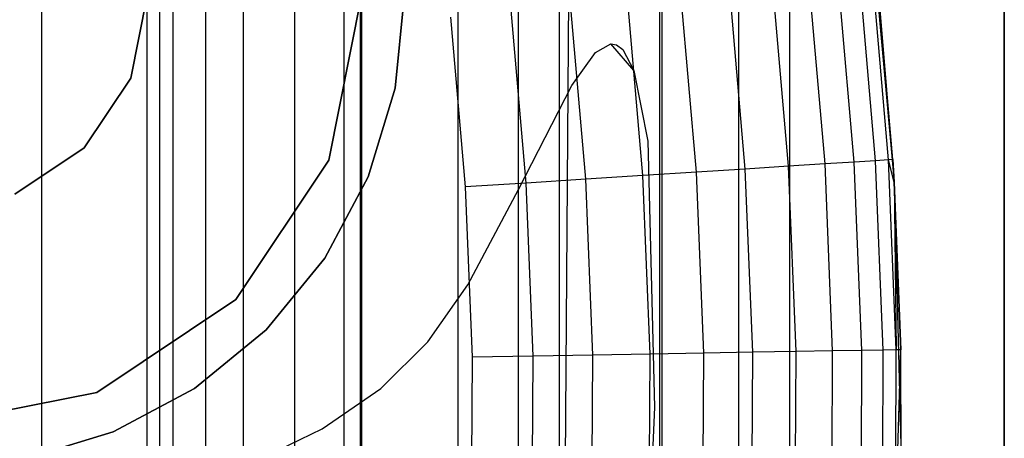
# Model space of a CAD drawing. Extents: x -18 to 18, y -209 to 194.
# Tile 40 of 108: x 13.41 to 18, y -80.06 to -78.11. Entities that reach past the tile are written whole.
import ezdxf

# ---------------------------------------------------------------- set-up
doc = ezdxf.new("R2010")
doc.units = 0
doc.header["$LTSCALE"] = 25.4
doc.layers.get('0').update_dxf_attribs({"linetype": 'CONTINUOUS'})

# ---------------------------------------------------------------- blocks, each defined once
blk = doc.blocks.new('PROFILE_FOCUS_15WB_STL')
at = {"color": 0}
for p, q in [((13.5095, -207, -56.5262), (13.5095, 192, -56.5262)), ((13.5095, -207, -58.1035), (13.5095, 192, -58.1035)), ((13.5095, -207, -56.5262), (13.5095, 192, -56.5262)), ((13.5095, -207, -54.4738), (13.5095, 192, -54.4738)), ((13.5095, -207, -58.1035), (13.5095, 192, -58.1035)), ((13.5095, -207, -52.8965), (13.5095, 192, -52.8965)), ((13.5095, -207, -54.4738), (13.5095, 192, -54.4738)), ((13.5095, -207, -52.8965), (13.5095, 192, -52.8965)), ((14, -207, -37), (14, 192, -36.9915)), ((14, -207, -37), (14, 192, -36.9915)), ((14.058, 192, -42), (14.058, -207, -42)), ((14.058, 192, -42), (14.058, -207, -42)), ((14.1225, -207, -57.0827), (14.1225, 192, -57.0827)), ((14.1225, -207, -53.9173), (14.1225, 192, -53.9173)), ((14.1225, -207, -57.0827), (14.1225, 192, -57.0827)), ((14.1225, -207, -53.9173), (14.1225, 192, -53.9173)), ((14.2742, -207, -43), (14.2742, 192, -43)), ((14.2742, -207, -43), (14.2742, 192, -43)), ((14.4501, -207, -52.5508), (14.4501, 192, -52.5508)), ((14.4501, -207, -52.5508), (14.4501, 192, -52.5508)), ((14.6904, -207, -58.484), (14.6904, 192, -58.484)), ((14.6904, -207, -58.484), (14.6904, 192, -58.484)), ((14.9192, -207, -53.6922), (14.9192, 192, -53.6922)), ((14.9192, -207, -53.6922), (14.9192, 192, -53.6922)), ((14.9192, -207, -57.3078), (14.9192, 192, -57.3078)), ((14.9192, -207, -57.3078), (14.9192, 192, -57.3078)), ((14.9956, -207, -68.4964), (14.9956, 192, -68.4964)), ((14.9956, -207, -67.5), (14.9956, 192, -67.5)), ((14.9956, -207, -68.4964), (14.9956, 192, -68.4964)), ((14.9956, -207, -67.5), (14.9956, 192, -67.5)), ((18, 192, -70.4915), (14.9956, -207, -70.5)), ((18, 192, -70.4915), (14.9956, -207, -70.5)), ((14.9956, -207, -70.5), (14.9956, 192, -70.5)), ((14.9956, -207, -70.5), (14.9956, 192, -70.5)), ((14.9956, -207, -69.5), (14.9956, 192, -69.5)), ((14.9956, -207, -69.5), (14.9956, 192, -69.5)), ((15.4521, -207, -52.5343), (15.4521, 192, -52.5343)), ((15.4521, -207, -52.5343), (15.4521, 192, -52.5343)), ((15.7327, -207, -57.1547), (15.7327, 192, -57.1547)), ((15.7327, -207, -53.8453), (15.7327, 192, -53.8453)), ((15.7327, -207, -53.8453), (15.7327, 192, -53.8453)), ((15.7327, -207, -57.1547), (15.7327, 192, -57.1547)), ((15.9242, -207, -58.3541), (15.9242, 192, -58.3541)), ((15.9242, -207, -58.3541), (15.9242, 192, -58.3541)), ((16.393, -207, -56.6552), (16.393, 192, -56.6552)), ((16.393, -207, -54.3448), (16.393, 192, -54.3448)), ((16.393, -207, -54.3448), (16.393, 192, -54.3448)), ((16.393, -207, -56.6552), (16.393, 192, -56.6552)), ((16.4036, -207, -52.8486), (16.4036, 192, -52.8486)), ((16.4036, -207, -52.8486), (16.4036, 192, -52.8486)), ((16.7617, -207, -55.0861), (16.7617, 192, -55.0861)), ((16.7617, -207, -55.9139), (16.7617, 192, -55.9139)), ((16.7617, -207, -55.0861), (16.7617, 192, -55.0861)), ((16.7617, -207, -55.9139), (16.7617, 192, -55.9139)), ((17, -207, -68.4964), (17, 192, -68.4964)), ((17, -207, -67.5), (17, 192, -67.5)), ((17, -207, -57.7361), (17, 192, -57.7361)), ((17, -207, -57.7361), (17, 192, -57.7361)), ((17, -207, -67.5), (17, 192, -67.5)), ((17, -207, -69.5), (17, 192, -69.5)), ((17, -207, -69.5), (17, 192, -69.5)), ((17, -207, -68.4964), (17, 192, -68.4964)), ((18, -207, -55.5), (18, 192, -55.4915)), ((18, -207, -55.5), (18, 192, -55.4915)), ((18, 192, -70.4915), (18, -207, -70.5)), ((18, 192, -70.4915), (18, -207, -70.5)), ((15, -74.2657, -61.8), (15, -206.5658, -61.8)), ((15, -206.5658, -70.5), (15, -74.2657, -70.5)), ((15, -74.2657, -61.8), (15, -206.5658, -61.8)), ((15, -206.5658, -70.5), (15, -74.2657, -70.5)), ((17.3687, -77.5825, -12.3), (17.4868, -78.8671, -12.3)), ((17.3687, -77.5825, -12.3), (17.4868, -78.8671, -12.3)), ((17.1636, -78.7823, -23.8813), (17.088, -77.9129, -23.8813)), ((17.1636, -78.7823, -23.8813), (17.088, -77.9129, -23.8813)), ((17.3, -78.7736, -23.6308), (17.224, -77.8979, -23.6308)), ((17.3, -78.7736, -23.6308), (17.224, -77.8979, -23.6308)), ((17.3996, -78.7673, -23.3635), (17.3231, -77.887, -23.3635)), ((17.3996, -78.7673, -23.3635), (17.3231, -77.887, -23.3635)), ((17.4601, -78.7634, -23.0846), (17.3834, -77.8804, -23.0846)), ((17.4601, -78.7634, -23.0846), (17.3834, -77.8804, -23.0846)), ((17.4804, -78.7621, -22.8), (17.4036, -77.8782, -22.8)), ((17.4036, -77.8782, -22.8), (17.4868, -78.8671, -12.3)), ((17.4036, -77.8782, -22.8), (17.4868, -78.8671, -12.3)), ((17.4804, -78.7621, -22.8), (17.4036, -77.8782, -22.8)), ((16.7915, -78.8061, -24.3115), (16.7175, -77.9537, -24.3115)), ((16.7915, -78.8061, -24.3115), (16.7175, -77.9537, -24.3115)), ((16.9929, -78.7932, -24.1097), (16.918, -77.9316, -24.1097)), ((16.9929, -78.7932, -24.1097), (16.918, -77.9316, -24.1097)), ((14, -78, -23.7022), (13.9239, -78.3827, -23.7022)), ((13.9239, -78.3827, -24.0022), (14, -78, -24.0022)), ((13.9239, -78.3827, -24.0022), (14, -78, -24.0022)), ((14, -78, -23.7022), (13.9239, -78.3827, -23.7022)), ((14.8478, -78.7654, -22.7022), (15, -78, -22.7022)), ((15, -78, -25.0022), (14.8478, -78.7654, -25.0022)), ((15, -78, -25.0022), (14.8478, -78.7654, -25.0022)), ((14.8478, -78.7654, -22.7022), (15, -78, -22.7022)), ((15.1577, -78.4292, -24.8), (15.2, -78, -24.8)), ((15.2, -78, -14.3), (15.1577, -78.4292, -14.3)), ((15.1577, -78.4292, -24.8), (15.2, -78, -24.8)), ((15.2, -78, -14.3), (15.1577, -78.4292, -14.3)), ((16.3136, -78.8365, -24.6193), (16.2415, -78.0061, -24.6193)), ((16.3136, -78.8365, -24.6193), (16.2415, -78.0061, -24.6193)), ((16.5636, -78.8206, -24.4825), (16.4904, -77.9787, -24.4825)), ((16.5636, -78.8206, -24.4825), (16.4904, -77.9787, -24.4825)), ((16.0468, -78.8536, -24.719), (15.9757, -78.0354, -24.719)), ((16.0468, -78.8536, -24.719), (15.9757, -78.0354, -24.719)), ((15.4156, -78.0971, -24.8), (15.4845, -78.8894, -24.8)), ((15.4156, -78.0971, -24.8), (15.4845, -78.8894, -24.8)), ((15.7685, -78.8713, -24.7796), (15.6985, -78.0659, -24.7796)), ((15.7685, -78.8713, -24.7796), (15.6985, -78.0659, -24.7796)), ((16.0921, -78.2627, -12.3), (16.1644, -78.2225, -12.3)), ((16.0921, -78.2627, -12.3), (16.1644, -78.2225, -12.3)), ((16.0921, -78.2627, -21.3), (16.1644, -78.2225, -21.3)), ((16.0921, -78.2627, -21.3), (16.1644, -78.2225, -21.3)), ((16.1644, -78.2225, -12.3), (16.1908, -78.2268, -12.3)), ((16.1644, -78.2225, -12.3), (16.1908, -78.2268, -12.3)), ((16.1644, -78.2225, -12.3), (16.1644, -78.2225, -21.3)), ((16.1644, -78.2225, -21.3), (16.1908, -78.2268, -21.3)), ((16.1644, -78.2225, -12.3), (16.1644, -78.2225, -21.3)), ((16.2721, -78.3463, -21.3), (16.1644, -78.2225, -21.3)), ((16.1908, -78.2268, -12.3), (16.2202, -78.2482, -12.3)), ((16.1908, -78.2268, -12.3), (16.2202, -78.2482, -12.3)), ((16.1908, -78.2268, -12.3), (16.1908, -78.2268, -21.3)), ((16.1908, -78.2268, -21.3), (16.2202, -78.2482, -21.3)), ((16.1908, -78.2268, -12.3), (16.1908, -78.2268, -21.3)), ((15.9816, -78.4172, -12.3), (16.0921, -78.2627, -12.3)), ((15.9816, -78.4172, -12.3), (16.0921, -78.2627, -12.3)), ((15.9816, -78.4172, -21.3), (16.0921, -78.2627, -21.3)), ((15.9816, -78.4172, -21.3), (16.0921, -78.2627, -21.3)), ((16.0921, -78.2627, -12.3), (16.0921, -78.2627, -21.3)), ((16.0921, -78.2627, -12.3), (16.0921, -78.2627, -21.3)), ((16.2202, -78.2482, -12.3), (16.2721, -78.3463, -12.3)), ((16.2202, -78.2482, -12.3), (16.2721, -78.3463, -12.3)), ((16.2202, -78.2482, -12.3), (16.2202, -78.2482, -21.3)), ((16.2202, -78.2482, -21.3), (16.2721, -78.3463, -21.3)), ((16.2202, -78.2482, -12.3), (16.2202, -78.2482, -21.3)), ((16.2721, -78.3463, -12.3), (16.3367, -78.6768, -12.3)), ((16.2721, -78.3463, -12.3), (16.3367, -78.6768, -12.3)), ((16.2721, -78.3463, -12.3), (16.2721, -78.3463, -21.3)), ((16.2721, -78.3463, -21.3), (16.3367, -78.6768, -21.3)), ((16.2721, -78.3463, -12.3), (16.2721, -78.3463, -21.3)), ((16.2721, -78.3463, -21.3), (16.3367, -78.6768, -21.3)), ((13.9239, -78.3827, -23.7022), (13.7071, -78.7071, -23.7022)), ((13.7071, -78.7071, -24.0022), (13.9239, -78.3827, -24.0022)), ((13.7071, -78.7071, -24.0022), (13.9239, -78.3827, -24.0022)), ((13.9239, -78.3827, -23.7022), (13.7071, -78.7071, -23.7022)), ((13.9239, -78.3827, -24.0022), (13.9239, -78.3827, -23.7022)), ((13.9239, -78.3827, -24.0022), (13.9239, -78.3827, -23.7022)), ((15.7338, -78.902, -12.3), (15.9816, -78.4172, -12.3)), ((15.7338, -78.902, -12.3), (15.9816, -78.4172, -12.3)), ((15.7338, -78.902, -21.3), (15.9816, -78.4172, -21.3)), ((15.7338, -78.902, -21.3), (15.9816, -78.4172, -21.3)), ((15.9816, -78.4172, -12.3), (15.9816, -78.4172, -21.3)), ((15.9816, -78.4172, -12.3), (15.9816, -78.4172, -21.3)), ((15.0325, -78.8419, -24.8), (15.1577, -78.4292, -24.8)), ((15.1577, -78.4292, -14.3), (15.0325, -78.8419, -14.3)), ((15.0325, -78.8419, -24.8), (15.1577, -78.4292, -24.8)), ((15.1577, -78.4292, -14.3), (15.0325, -78.8419, -14.3)), ((15.1577, -78.4292, -24.8), (15.1577, -78.4292, -14.3)), ((15.1577, -78.4292, -24.8), (15.1577, -78.4292, -14.3)), ((16.3367, -78.6768, -12.3), (16.3682, -79.9168, -12.3)), ((16.3367, -78.6768, -21.3), (16.3367, -78.6768, -12.3)), ((16.3367, -78.6768, -12.3), (16.3682, -79.9168, -12.3)), ((16.3367, -78.6768, -21.3), (16.3367, -78.6768, -12.3)), ((16.3367, -78.6768, -21.3), (16.3682, -79.9168, -21.3)), ((16.3367, -78.6768, -21.3), (16.3682, -79.9168, -21.3)), ((13.7071, -78.7071, -23.7022), (13.3827, -78.9239, -23.7022)), ((13.3827, -78.9239, -24.0022), (13.7071, -78.7071, -24.0022)), ((13.3827, -78.9239, -24.0022), (13.7071, -78.7071, -24.0022)), ((13.7071, -78.7071, -23.7022), (13.3827, -78.9239, -23.7022)), ((13.7071, -78.7071, -24.0022), (13.7071, -78.7071, -23.7022)), ((13.7071, -78.7071, -24.0022), (13.7071, -78.7071, -23.7022)), ((14.4142, -79.4142, -22.7022), (14.8478, -78.7654, -22.7022)), ((14.8478, -78.7654, -25.0022), (14.4142, -79.4142, -25.0022)), ((14.8478, -78.7654, -25.0022), (14.4142, -79.4142, -25.0022)), ((14.4142, -79.4142, -22.7022), (14.8478, -78.7654, -22.7022)), ((14.8478, -78.7654, -25.0022), (14.8478, -78.7654, -22.7022)), ((14.8478, -78.7654, -25.0022), (14.8478, -78.7654, -22.7022)), ((17.1636, -78.7823, -23.8813), (16.9929, -78.7932, -24.1097)), ((17.1636, -78.7823, -23.8813), (16.9929, -78.7932, -24.1097)), ((17.3, -78.7736, -23.6308), (17.1636, -78.7823, -23.8813)), ((17.3, -78.7736, -23.6308), (17.1636, -78.7823, -23.8813)), ((17.1991, -79.6543, -23.8813), (17.1636, -78.7823, -23.8813)), ((17.1991, -79.6543, -23.8813), (17.1636, -78.7823, -23.8813)), ((17.3996, -78.7673, -23.3635), (17.3, -78.7736, -23.6308)), ((17.3996, -78.7673, -23.3635), (17.3, -78.7736, -23.6308)), ((17.3358, -79.6519, -23.6308), (17.3, -78.7736, -23.6308)), ((17.3358, -79.6519, -23.6308), (17.3, -78.7736, -23.6308)), ((17.4601, -78.7634, -23.0846), (17.3996, -78.7673, -23.3635)), ((17.4601, -78.7634, -23.0846), (17.3996, -78.7673, -23.3635)), ((17.4355, -79.6502, -23.3635), (17.3996, -78.7673, -23.3635)), ((17.4355, -79.6502, -23.3635), (17.3996, -78.7673, -23.3635)), ((17.4804, -78.7621, -22.8), (17.4601, -78.7634, -23.0846)), ((17.4804, -78.7621, -22.8), (17.4601, -78.7634, -23.0846)), ((17.4868, -78.8671, -22.8), (17.4601, -78.7634, -23.0846)), ((17.4868, -78.8671, -22.8), (17.4601, -78.7634, -23.0846)), ((17.4962, -79.6491, -23.0846), (17.4601, -78.7634, -23.0846)), ((17.4962, -79.6491, -23.0846), (17.4601, -78.7634, -23.0846)), ((17.4868, -78.8671, -22.8), (17.4804, -78.7621, -22.8)), ((17.4804, -78.7621, -22.8), (17.4868, -78.8671, -12.3)), ((17.4804, -78.7621, -22.8), (17.4868, -78.8671, -12.3)), ((17.4868, -78.8671, -22.8), (17.4804, -78.7621, -22.8)), ((16.5636, -78.8206, -24.4825), (16.3136, -78.8365, -24.6193)), ((16.5636, -78.8206, -24.4825), (16.3136, -78.8365, -24.6193)), ((16.7915, -78.8061, -24.3115), (16.5636, -78.8206, -24.4825)), ((16.7915, -78.8061, -24.3115), (16.5636, -78.8206, -24.4825)), ((16.5979, -79.665, -24.4825), (16.5636, -78.8206, -24.4825)), ((16.5979, -79.665, -24.4825), (16.5636, -78.8206, -24.4825)), ((16.9929, -78.7932, -24.1097), (16.7915, -78.8061, -24.3115)), ((16.9929, -78.7932, -24.1097), (16.7915, -78.8061, -24.3115)), ((16.8263, -79.6609, -24.3115), (16.7915, -78.8061, -24.3115)), ((16.8263, -79.6609, -24.3115), (16.7915, -78.8061, -24.3115)), ((17.0281, -79.6574, -24.1097), (16.9929, -78.7932, -24.1097)), ((17.0281, -79.6574, -24.1097), (16.9929, -78.7932, -24.1097)), ((14.8292, -79.2223, -24.8), (15.0325, -78.8419, -24.8)), ((15.0325, -78.8419, -14.3), (14.8292, -79.2223, -14.3)), ((14.8292, -79.2223, -24.8), (15.0325, -78.8419, -24.8)), ((15.0325, -78.8419, -14.3), (14.8292, -79.2223, -14.3)), ((15.0325, -78.8419, -24.8), (15.0325, -78.8419, -14.3)), ((15.0325, -78.8419, -24.8), (15.0325, -78.8419, -14.3)), ((15.7685, -78.8713, -24.7796), (15.4845, -78.8894, -24.8)), ((15.7685, -78.8713, -24.7796), (15.4845, -78.8894, -24.8)), ((16.0468, -78.8536, -24.719), (15.7685, -78.8713, -24.7796)), ((16.0468, -78.8536, -24.719), (15.7685, -78.8713, -24.7796)), ((15.8014, -79.679, -24.7796), (15.7685, -78.8713, -24.7796)), ((15.8014, -79.679, -24.7796), (15.7685, -78.8713, -24.7796)), ((16.3136, -78.8365, -24.6193), (16.0468, -78.8536, -24.719)), ((16.3136, -78.8365, -24.6193), (16.0468, -78.8536, -24.719)), ((16.0802, -79.6741, -24.719), (16.0468, -78.8536, -24.719)), ((16.0802, -79.6741, -24.719), (16.0468, -78.8536, -24.719)), ((16.3475, -79.6694, -24.6193), (16.3136, -78.8365, -24.6193)), ((16.3475, -79.6694, -24.6193), (16.3136, -78.8365, -24.6193)), ((17.4868, -78.8671, -22.8), (17.4868, -78.8671, -12.3)), ((17.4868, -78.8671, -12.3), (17.5165, -79.6487, -22.8)), ((17.5165, -79.6487, -22.8), (17.4868, -78.8671, -22.8)), ((17.4868, -78.8671, -12.3), (17.5165, -79.6487, -22.8)), ((17.4868, -78.8671, -12.3), (17.5188, -80.1568, -12.3)), ((17.4868, -78.8671, -22.8), (17.4868, -78.8671, -12.3)), ((17.4868, -78.8671, -12.3), (17.5188, -80.1568, -12.3)), ((17.4868, -78.8671, -22.8), (17.4962, -79.6491, -23.0846)), ((17.5165, -79.6487, -22.8), (17.4868, -78.8671, -22.8)), ((17.4868, -78.8671, -22.8), (17.4962, -79.6491, -23.0846)), ((15.4845, -78.8894, -24.8), (15.5168, -79.6841, -24.8)), ((15.4845, -78.8894, -24.8), (15.5168, -79.6841, -24.8)), ((15.4963, -79.3455, -12.3), (15.7338, -78.902, -12.3)), ((15.4963, -79.3455, -12.3), (15.7338, -78.902, -12.3)), ((15.4963, -79.3455, -21.3), (15.7338, -78.902, -21.3)), ((15.4963, -79.3455, -21.3), (15.7338, -78.902, -21.3)), ((15.7338, -78.902, -12.3), (15.7338, -78.902, -21.3)), ((15.7338, -78.902, -12.3), (15.7338, -78.902, -21.3)), ((14.5556, -79.5556, -24.8), (14.8292, -79.2223, -24.8)), ((14.8292, -79.2223, -14.3), (14.5556, -79.5556, -14.3)), ((14.5556, -79.5556, -24.8), (14.8292, -79.2223, -24.8)), ((14.8292, -79.2223, -14.3), (14.5556, -79.5556, -14.3)), ((14.8292, -79.2223, -24.8), (14.8292, -79.2223, -14.3)), ((14.8292, -79.2223, -24.8), (14.8292, -79.2223, -14.3)), ((15.3095, -79.6115, -12.3), (15.4963, -79.3455, -12.3)), ((15.3095, -79.6115, -12.3), (15.4963, -79.3455, -12.3)), ((15.3095, -79.6115, -21.3), (15.4963, -79.3455, -21.3)), ((15.3095, -79.6115, -21.3), (15.4963, -79.3455, -21.3)), ((15.4963, -79.3455, -12.3), (15.4963, -79.3455, -21.3)), ((15.4963, -79.3455, -12.3), (15.4963, -79.3455, -21.3)), ((13.7654, -79.8478, -22.7022), (14.4142, -79.4142, -22.7022)), ((14.4142, -79.4142, -25.0022), (13.7654, -79.8478, -25.0022)), ((14.4142, -79.4142, -25.0022), (13.7654, -79.8478, -25.0022)), ((13.7654, -79.8478, -22.7022), (14.4142, -79.4142, -22.7022)), ((14.4142, -79.4142, -25.0022), (14.4142, -79.4142, -22.7022)), ((14.4142, -79.4142, -25.0022), (14.4142, -79.4142, -22.7022)), ((14.2223, -79.8292, -24.8), (14.5556, -79.5556, -24.8)), ((14.5556, -79.5556, -14.3), (14.2223, -79.8292, -14.3)), ((14.2223, -79.8292, -24.8), (14.5556, -79.5556, -24.8)), ((14.5556, -79.5556, -14.3), (14.2223, -79.8292, -14.3)), ((14.5556, -79.5556, -24.8), (14.5556, -79.5556, -14.3)), ((14.5556, -79.5556, -24.8), (14.5556, -79.5556, -14.3)), ((15.0912, -79.829, -12.3), (15.3095, -79.6115, -12.3)), ((15.0912, -79.829, -12.3), (15.3095, -79.6115, -12.3)), ((15.0912, -79.829, -21.3), (15.3095, -79.6115, -21.3)), ((15.0912, -79.829, -21.3), (15.3095, -79.6115, -21.3)), ((15.3095, -79.6115, -12.3), (15.3095, -79.6115, -21.3)), ((15.3095, -79.6115, -12.3), (15.3095, -79.6115, -21.3)), ((16.8263, -79.6609, -24.3115), (16.5979, -79.665, -24.4825)), ((16.8263, -79.6609, -24.3115), (16.5979, -79.665, -24.4825)), ((16.8218, -80.5165, -24.3115), (16.8263, -79.6609, -24.3115)), ((16.8218, -80.5165, -24.3115), (16.8263, -79.6609, -24.3115)), ((17.0281, -79.6574, -24.1097), (16.8263, -79.6609, -24.3115)), ((17.0281, -79.6574, -24.1097), (16.8263, -79.6609, -24.3115)), ((17.0235, -80.5222, -24.1097), (17.0281, -79.6574, -24.1097)), ((17.0235, -80.5222, -24.1097), (17.0281, -79.6574, -24.1097)), ((17.1991, -79.6543, -23.8813), (17.0281, -79.6574, -24.1097)), ((17.1991, -79.6543, -23.8813), (17.0281, -79.6574, -24.1097)), ((17.1944, -80.527, -23.8813), (17.1991, -79.6543, -23.8813)), ((17.1944, -80.527, -23.8813), (17.1991, -79.6543, -23.8813)), ((17.3358, -79.6519, -23.6308), (17.1991, -79.6543, -23.8813)), ((17.3358, -79.6519, -23.6308), (17.1991, -79.6543, -23.8813)), ((17.3311, -80.5309, -23.6308), (17.3358, -79.6519, -23.6308)), ((17.3311, -80.5309, -23.6308), (17.3358, -79.6519, -23.6308)), ((17.4355, -79.6502, -23.3635), (17.3358, -79.6519, -23.6308)), ((17.4355, -79.6502, -23.3635), (17.3358, -79.6519, -23.6308)), ((17.4308, -80.5337, -23.3635), (17.4355, -79.6502, -23.3635)), ((17.4308, -80.5337, -23.3635), (17.4355, -79.6502, -23.3635)), ((17.4962, -79.6491, -23.0846), (17.4355, -79.6502, -23.3635)), ((17.4962, -79.6491, -23.0846), (17.4355, -79.6502, -23.3635)), ((17.4914, -80.5354, -23.0846), (17.5165, -79.6487, -22.8)), ((17.4914, -80.5354, -23.0846), (17.5165, -79.6487, -22.8)), ((17.4914, -80.5354, -23.0846), (17.4962, -79.6491, -23.0846)), ((17.4914, -80.5354, -23.0846), (17.4962, -79.6491, -23.0846)), ((17.5165, -79.6487, -22.8), (17.4962, -79.6491, -23.0846)), ((17.5165, -79.6487, -22.8), (17.4962, -79.6491, -23.0846)), ((17.5188, -80.1568, -12.3), (17.5165, -79.6487, -22.8)), ((17.5188, -80.1568, -12.3), (17.5165, -79.6487, -22.8)), ((17.5188, -80.1568, -22.8), (17.5165, -79.6487, -22.8)), ((17.5188, -80.1568, -22.8), (17.5165, -79.6487, -22.8)), ((15.5168, -79.6841, -24.8), (15.5126, -80.4794, -24.8)), ((15.5168, -79.6841, -24.8), (15.5126, -80.4794, -24.8)), ((15.8014, -79.679, -24.7796), (15.5168, -79.6841, -24.8)), ((15.8014, -79.679, -24.7796), (15.5168, -79.6841, -24.8)), ((15.7971, -80.4875, -24.7796), (15.8014, -79.679, -24.7796)), ((15.7971, -80.4875, -24.7796), (15.8014, -79.679, -24.7796)), ((16.0802, -79.6741, -24.719), (15.8014, -79.679, -24.7796)), ((16.0802, -79.6741, -24.719), (15.8014, -79.679, -24.7796)), ((16.0758, -80.4954, -24.719), (16.0802, -79.6741, -24.719)), ((16.0758, -80.4954, -24.719), (16.0802, -79.6741, -24.719)), ((16.3475, -79.6694, -24.6193), (16.0802, -79.6741, -24.719)), ((16.3475, -79.6694, -24.6193), (16.0802, -79.6741, -24.719)), ((16.3431, -80.5029, -24.6193), (16.3475, -79.6694, -24.6193)), ((16.3431, -80.5029, -24.6193), (16.3475, -79.6694, -24.6193)), ((16.5979, -79.665, -24.4825), (16.3475, -79.6694, -24.6193)), ((16.5979, -79.665, -24.4825), (16.3475, -79.6694, -24.6193)), ((16.5934, -80.51, -24.4825), (16.5979, -79.665, -24.4825)), ((16.5934, -80.51, -24.4825), (16.5979, -79.665, -24.4825)), ((13.8419, -80.0325, -24.8), (14.2223, -79.8292, -24.8)), ((14.2223, -79.8292, -14.3), (13.8419, -80.0325, -14.3)), ((13.8419, -80.0325, -24.8), (14.2223, -79.8292, -24.8)), ((14.2223, -79.8292, -14.3), (13.8419, -80.0325, -14.3)), ((14.2223, -79.8292, -24.8), (14.2223, -79.8292, -14.3)), ((14.2223, -79.8292, -24.8), (14.2223, -79.8292, -14.3)), ((14.818, -80.0174, -12.3), (15.0912, -79.829, -12.3)), ((14.818, -80.0174, -12.3), (15.0912, -79.829, -12.3)), ((14.818, -80.0174, -21.3), (15.0912, -79.829, -21.3)), ((14.818, -80.0174, -21.3), (15.0912, -79.829, -21.3)), ((15.0912, -79.829, -12.3), (15.0912, -79.829, -21.3)), ((15.0912, -79.829, -12.3), (15.0912, -79.829, -21.3)), ((13, -80, -22.7022), (13.7654, -79.8478, -22.7022)), ((13.7654, -79.8478, -25.0022), (13, -80, -25.0022)), ((13.7654, -79.8478, -25.0022), (13, -80, -25.0022)), ((13, -80, -22.7022), (13.7654, -79.8478, -22.7022)), ((13.7654, -79.8478, -25.0022), (13.7654, -79.8478, -22.7022)), ((13.7654, -79.8478, -25.0022), (13.7654, -79.8478, -22.7022)), ((16.3682, -79.9168, -12.3), (16.3146, -81.1561, -12.3)), ((16.3682, -79.9168, -12.3), (16.3146, -81.1561, -12.3)), ((16.3682, -79.9168, -21.3), (16.3146, -81.1561, -21.3)), ((16.3682, -79.9168, -21.3), (16.3146, -81.1561, -21.3)), ((16.3682, -79.9168, -12.3), (16.3682, -79.9168, -21.3)), ((16.3682, -79.9168, -12.3), (16.3682, -79.9168, -21.3)), ((14.4869, -80.1771, -12.3), (14.818, -80.0174, -12.3)), ((14.4869, -80.1771, -12.3), (14.818, -80.0174, -12.3)), ((14.4869, -80.1771, -21.3), (14.818, -80.0174, -21.3)), ((14.4869, -80.1771, -21.3), (14.818, -80.0174, -21.3)), ((14.818, -80.0174, -12.3), (14.818, -80.0174, -21.3)), ((14.818, -80.0174, -12.3), (14.818, -80.0174, -21.3)), ((13.4292, -80.1577, -24.8), (13.8419, -80.0325, -24.8)), ((13.8419, -80.0325, -14.3), (13.4292, -80.1577, -14.3)), ((13.4292, -80.1577, -24.8), (13.8419, -80.0325, -24.8)), ((13.8419, -80.0325, -14.3), (13.4292, -80.1577, -14.3)), ((13.8419, -80.0325, -24.8), (13.8419, -80.0325, -14.3)), ((13.8419, -80.0325, -24.8), (13.8419, -80.0325, -14.3))]:
    blk.add_line(p, q, dxfattribs=at)

msp = doc.modelspace()

# ---------------------------------------------------------------- block references
at = {"color": 0}
msp.add_blockref('PROFILE_FOCUS_15WB_STL', (0, 0), dxfattribs=at)

doc.saveas('drawing.dxf')
